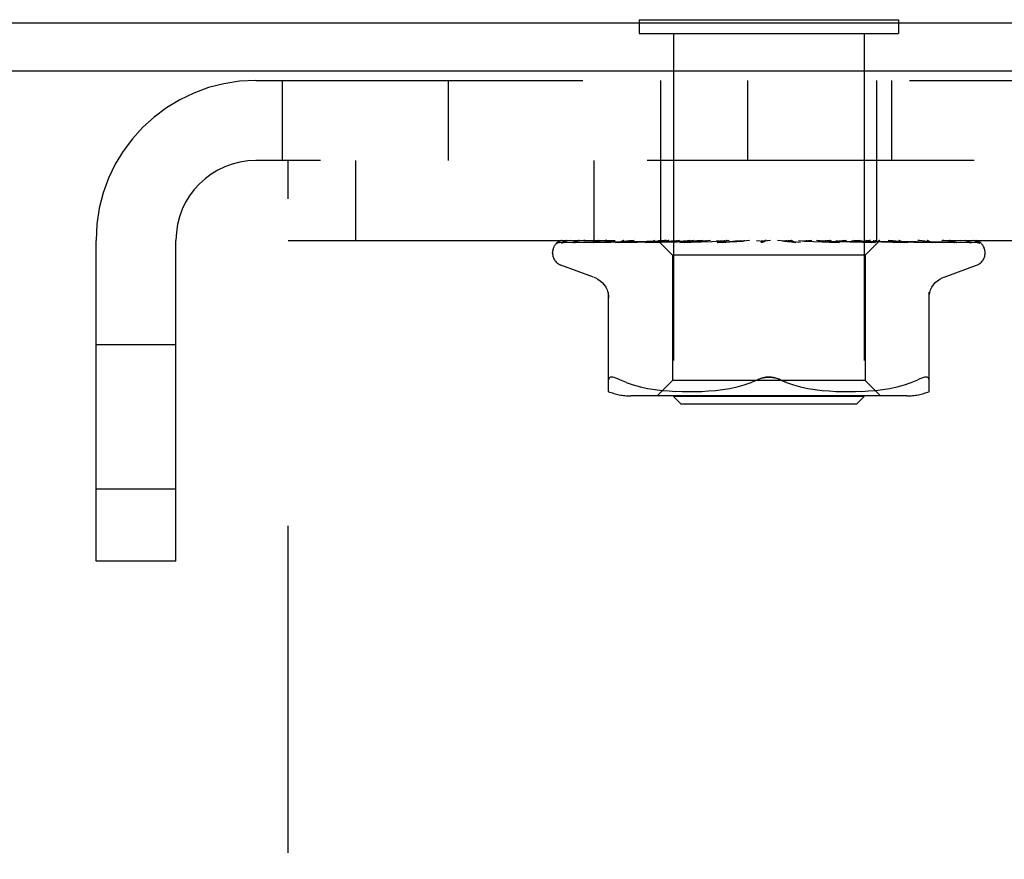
# Model space of a CAD drawing. Header units: inches. Extents: x 0 to 77.3, y 0 to 50.
# Tile 22 of 52: x 42.1 to 43.4, y 29.7 to 30.8. Entities that reach past the tile are written whole.
import ezdxf

# ---------------------------------------------------------------- set-up
doc = ezdxf.new("R2010")
doc.units = ezdxf.units.IN
doc.header["$LTSCALE"] = 4.25
doc.header["$MEASUREMENT"] = 0
doc.linetypes.add('HIDDEN', pattern=[0.2, 0.1, -0.1])
doc.layers.get('0').update_dxf_attribs({"linetype": 'CONTINUOUS'})
doc.layers.add('DEFAULT_2', color=8, linetype='HIDDEN')

msp = doc.modelspace()

# ---------------------------------------------------------------- linework, layer by layer
at = {"color": 7, "linetype": 'Continuous'}
for p, q in [((42.954426, 30.82336), (42.954426, 30.81936)), ((42.954426, 30.82336), (43.291426, 30.82336)), ((43.291426, 30.82336), (43.291426, 30.81936))]:
    msp.add_line(p, q, dxfattribs=at)
at = {"color": 3, "linetype": 'Continuous'}
for p, q in [((39.777926, 30.81936), (49.227926, 30.81936)), ((49.229926, 30.75636), (39.777926, 30.75636))]:
    msp.add_line(p, q, dxfattribs=at)
at = {"layer": 'DEFAULT_2', "color": 8, "linetype": 'HIDDEN'}
for p, q in [((42.954426, 30.81936), (42.954426, 30.80536)), ((43.291426, 30.81936), (43.291426, 30.80536)), ((42.954426, 30.80536), (43.291426, 30.80536)), ((42.998926, 30.80536), (42.998926, 30.33336)), ((43.246926, 30.80536), (43.246926, 30.33336)), ((42.455926, 30.74436), (46.789926, 30.74436)), ((42.489926, 30.74436), (42.489926, 30.64036)), ((42.705926, 30.74436), (42.705926, 30.64036)), ((42.982426, 30.53636), (42.982426, 30.74436)), ((43.095426, 30.64036), (43.095426, 30.74436)), ((43.263426, 30.53636), (43.263426, 30.74436)), ((43.283022, 30.64036), (43.283022, 30.74436)), ((46.789926, 30.64036), (42.455926, 30.64036)), ((42.497926, 28.89036), (42.497926, 30.64036)), ((42.585226, 30.64036), (42.585226, 30.53636)), ((42.895226, 30.64036), (42.895226, 30.53636)), ((42.247926, 30.11936), (42.247926, 30.53636)), ((42.351926, 30.11936), (42.351926, 30.53636)), ((42.497926, 30.53636), (46.747926, 30.53636)), ((42.850359, 30.533717), (42.919194, 30.534717)), ((42.854692, 30.533717), (42.964409, 30.535319)), ((42.855885, 30.533717), (42.923163, 30.534717)), ((42.868727, 30.533717), (42.933244, 30.534717)), ((42.871069, 30.533717), (42.954213, 30.535027)), ((42.891706, 30.533699), (42.891962, 30.533718)), ((42.895364, 30.533717), (42.933665, 30.534392)), ((42.919194, 30.534717), (42.979462, 30.535574)), ((42.923546, 30.533718), (42.990432, 30.535027)), ((42.923583, 30.533721), (42.923551, 30.533718)), ((42.927897, 30.533718), (42.976573, 30.534718)), ((42.933244, 30.534717), (42.98965, 30.535574)), ((42.933665, 30.534392), (42.970275, 30.535027)), ((42.947681, 30.53636), (42.941682, 30.535745)), ((42.954213, 30.535027), (42.989852, 30.535574)), ((42.962358, 30.533718), (43.003627, 30.534718)), ((42.962566, 30.533732), (42.962363, 30.533719)), ((42.970172, 30.534501), (42.962573, 30.533733)), ((42.964174, 30.535319), (42.982006, 30.535574)), ((42.964409, 30.535319), (42.982109, 30.535574)), ((42.967498, 30.533719), (42.993402, 30.534393)), ((42.978807, 30.535348), (42.970172, 30.534501)), ((42.970275, 30.535027), (43.002413, 30.535574)), ((42.978714, 30.53636), (42.979462, 30.535573)), ((42.979435, 30.5356), (42.997676, 30.517359)), ((42.979456, 30.535579), (42.979438, 30.535597)), ((42.979462, 30.535573), (42.979456, 30.535579)), ((42.982109, 30.535573), (42.981981, 30.535597)), ((42.982006, 30.535573), (42.982082, 30.535597)), ((42.989853, 30.535573), (42.989617, 30.535597)), ((42.989651, 30.535573), (42.989817, 30.535597)), ((42.990432, 30.535027), (43.018965, 30.535574)), ((42.993402, 30.534393), (43.018211, 30.535028)), ((42.996871, 30.53636), (42.99942, 30.535977)), ((42.99942, 30.535977), (43.002071, 30.535597)), ((43.002414, 30.535573), (43.002071, 30.535597)), ((43.00212, 30.535573), (43.002362, 30.535597)), ((43.004503, 30.535977), (43.002362, 30.535597)), ((43.003627, 30.534718), (43.039584, 30.535575)), ((43.006766, 30.53636), (43.004503, 30.535977)), ((43.007281, 30.533737), (43.006999, 30.53372)), ((43.007008, 30.53372), (43.063248, 30.535576)), ((43.020277, 30.534935), (43.007286, 30.533738)), ((43.012422, 30.53636), (43.018894, 30.535597)), ((43.01276, 30.533721), (43.030935, 30.534395)), ((43.018211, 30.535028), (43.040031, 30.535575)), ((43.019342, 30.535574), (43.018894, 30.535597)), ((43.018965, 30.535574), (43.019265, 30.535597)), ((43.025052, 30.53636), (43.019265, 30.535597)), ((43.029349, 30.535753), (43.020277, 30.534935)), ((43.036217, 30.53636), (43.029349, 30.535753)), ((43.030935, 30.534395), (43.048381, 30.53503)), ((43.031967, 30.53636), (43.039476, 30.535597)), ((43.040032, 30.535574), (43.039476, 30.535597)), ((43.039584, 30.535574), (43.039914, 30.535597)), ((43.046875, 30.53636), (43.039914, 30.535597)), ((43.048381, 30.53503), (43.063755, 30.535577)), ((43.054799, 30.53636), (43.063075, 30.535597)), ((43.056131, 30.53374), (43.055931, 30.533726)), ((43.055941, 30.533727), (43.089162, 30.535583)), ((43.05614, 30.533741), (43.086, 30.53636)), ((43.062144, 30.533732), (43.071927, 30.534406)), ((43.063756, 30.535576), (43.063075, 30.535597)), ((43.063248, 30.535576), (43.063564, 30.535597)), ((43.071447, 30.53636), (43.063564, 30.535597)), ((43.071927, 30.534406), (43.081374, 30.53504)), ((43.080093, 30.53636), (43.088836, 30.535597)), ((43.081374, 30.53504), (43.089741, 30.535586)), ((43.089162, 30.535582), (43.089359, 30.535597)), ((43.097879, 30.53636), (43.089359, 30.535597)), ((43.106936, 30.53636), (43.11583, 30.535597)), ((43.125217, 30.53636), (43.116367, 30.535597)), ((43.117233, 30.53526), (43.117146, 30.535189)), ((43.11738, 30.535384), (43.117311, 30.535325)), ((43.119398, 30.53636), (43.119022, 30.536166)), ((43.164294, 30.533741), (43.134356, 30.53636)), ((43.142396, 30.535612), (43.147138, 30.535066)), ((43.152472, 30.53636), (43.143613, 30.535597)), ((43.147138, 30.535066), (43.152425, 30.534434)), ((43.152425, 30.534434), (43.157823, 30.533766)), ((43.161363, 30.53636), (43.169602, 30.535597)), ((43.169343, 30.535579), (43.181269, 30.535033)), ((43.16988, 30.535578), (43.169602, 30.535597)), ((43.16988, 30.535578), (43.214815, 30.533722)), ((43.178659, 30.53636), (43.17011, 30.535597)), ((43.181269, 30.535033), (43.194778, 30.534398)), ((43.207781, 30.534349), (43.185014, 30.53636)), ((43.186982, 30.53636), (43.194437, 30.535597)), ((43.194289, 30.535576), (43.194661, 30.53558)), ((43.194289, 30.535576), (43.212971, 30.535029)), ((43.194767, 30.535575), (43.194437, 30.535597)), ((43.194661, 30.53558), (43.194903, 30.535597)), ((43.194767, 30.535575), (43.261804, 30.533719)), ((43.194778, 30.534398), (43.208823, 30.533724)), ((43.202831, 30.53636), (43.194903, 30.535597)), ((43.214527, 30.533741), (43.207781, 30.534349)), ((43.210285, 30.53636), (43.216687, 30.535597)), ((43.212971, 30.535029), (43.234195, 30.534394)), ((43.214819, 30.533722), (43.214555, 30.533739)), ((43.216593, 30.535574), (43.217094, 30.535597)), ((43.216593, 30.535575), (43.241353, 30.535027)), ((43.217007, 30.535575), (43.216687, 30.535597)), ((43.217006, 30.535574), (43.272572, 30.534392)), ((43.224116, 30.53636), (43.217094, 30.535597)), ((43.23043, 30.53636), (43.235549, 30.535597)), ((43.240197, 30.535752), (43.233466, 30.53636)), ((43.234195, 30.534394), (43.256335, 30.533719)), ((43.235486, 30.535574), (43.235881, 30.535597)), ((43.235486, 30.535574), (43.282099, 30.534718)), ((43.235823, 30.535574), (43.235549, 30.535597)), ((43.235823, 30.535574), (43.283955, 30.534718)), ((43.241743, 30.53636), (43.235881, 30.535597)), ((43.249015, 30.534934), (43.240197, 30.535752)), ((43.241353, 30.535027), (43.269523, 30.534393)), ((43.267177, 30.53636), (43.248176, 30.517359)), ((43.261543, 30.533736), (43.249015, 30.534934)), ((43.250297, 30.535573), (43.250586, 30.535597)), ((43.250297, 30.535574), (43.303302, 30.534718)), ((43.250546, 30.535573), (43.25034, 30.535597)), ((43.250546, 30.535574), (43.304677, 30.534718)), ((43.260495, 30.535573), (43.260677, 30.535597)), ((43.260648, 30.535573), (43.260526, 30.535597)), ((43.261803, 30.533719), (43.26155, 30.533735)), ((43.265714, 30.535573), (43.26579, 30.535597)), ((43.265714, 30.535574), (43.325592, 30.534717)), ((43.265765, 30.535573), (43.265738, 30.535597)), ((43.269523, 30.534393), (43.298955, 30.533718)), ((43.272572, 30.534392), (43.303721, 30.533718)), ((43.278107, 30.535319), (43.340626, 30.534392)), ((43.28381, 30.535319), (43.348016, 30.534392)), ((43.283955, 30.534718), (43.339081, 30.533717)), ((43.303578, 30.533728), (43.296427, 30.534497)), ((43.303302, 30.534718), (43.363727, 30.533717)), ((43.303716, 30.533718), (43.303586, 30.533728)), ((43.325877, 30.534717), (43.393958, 30.533717)), ((43.335187, 30.533718), (43.335242, 30.533716)), ((43.339076, 30.533718), (43.339102, 30.533717)), ((43.339102, 30.533717), (43.339171, 30.533712)), ((43.340626, 30.534392), (43.385332, 30.533717)), ((43.371994, 30.534048), (43.394557, 30.533717)), ((43.384483, 30.53373), (43.383278, 30.5344)), ((43.396827, 30.532931), (43.396164, 30.533417)), ((42.841676, 30.519864), (42.841676, 30.520693)), ((42.997676, 30.517359), (42.997676, 30.354336)), ((43.248176, 30.517359), (42.997676, 30.517359)), ((43.248176, 30.517359), (43.248176, 30.354336)), ((43.404176, 30.519864), (43.404176, 30.520693)), ((42.894934, 30.488809), (42.852642, 30.504202)), ((43.350918, 30.488809), (43.39321, 30.504202)), ((42.914593, 30.339852), (42.914593, 30.469074)), ((43.331259, 30.339852), (43.331259, 30.469074)), ((42.351926, 30.40061), (42.247926, 30.40061)), ((42.937638, 30.351666), (42.929176, 30.355271)), ((42.937608, 30.351675), (42.946498, 30.3486)), ((42.94645, 30.348615), (42.955856, 30.346091)), ((42.997676, 30.354336), (42.977676, 30.334336)), ((43.248176, 30.354336), (42.997676, 30.354336)), ((43.081586, 30.346066), (43.090893, 30.348561)), ((43.090845, 30.348547), (43.099762, 30.351632)), ((43.099741, 30.351624), (43.108343, 30.355271)), ((43.146111, 30.351624), (43.137509, 30.355271)), ((43.15496, 30.348561), (43.164267, 30.346066)), ((43.248176, 30.354336), (43.268176, 30.334336)), ((43.289997, 30.346091), (43.299402, 30.348615)), ((43.299354, 30.3486), (43.308244, 30.351675)), ((43.308214, 30.351666), (43.316676, 30.355271)), ((42.955803, 30.346104), (42.965411, 30.344089)), ((42.96536, 30.344098), (42.974948, 30.342577)), ((42.974898, 30.342585), (42.984317, 30.341474)), ((42.984261, 30.341479), (42.993244, 30.340709)), ((42.993162, 30.340715), (43.001894, 30.340226)), ((43.001779, 30.340231), (43.010276, 30.33994)), ((43.010131, 30.339943), (43.018587, 30.339857)), ((43.018417, 30.339857), (43.027013, 30.339937)), ((43.026824, 30.339933), (43.0356, 30.340225)), ((43.035401, 30.340216), (43.044486, 30.340728)), ((43.044291, 30.340714), (43.053584, 30.341512)), ((43.053403, 30.341494), (43.062898, 30.34262)), ((43.062744, 30.342599), (43.072289, 30.344122)), ((43.072168, 30.3441), (43.081669, 30.346085)), ((43.164183, 30.346085), (43.173684, 30.3441)), ((43.173564, 30.344122), (43.183108, 30.342599)), ((43.182955, 30.34262), (43.192449, 30.341494)), ((43.192268, 30.341512), (43.201561, 30.340714)), ((43.201366, 30.340728), (43.210451, 30.340216)), ((43.210252, 30.340225), (43.219028, 30.339933)), ((43.218839, 30.339937), (43.227436, 30.339857)), ((43.227265, 30.339857), (43.235721, 30.339943)), ((43.235576, 30.33994), (43.244073, 30.340231)), ((43.243958, 30.340226), (43.25269, 30.340715)), ((43.252608, 30.340709), (43.261591, 30.341479)), ((43.261535, 30.341474), (43.270954, 30.342585)), ((43.270905, 30.342577), (43.280492, 30.344098)), ((43.280441, 30.344089), (43.290049, 30.346104)), ((43.302519, 30.334336), (42.943334, 30.334336)), ((43.008926, 30.32336), (42.998926, 30.33336)), ((43.246926, 30.33336), (42.998926, 30.33336)), ((43.236926, 30.32336), (43.008926, 30.32336)), ((43.236926, 30.32336), (43.246926, 30.33336)), ((42.351926, 30.21311), (42.247926, 30.21311)), ((42.351926, 30.11936), (42.247926, 30.11936))]:
    msp.add_line(p, q, dxfattribs=at)
for points in [[(42.854385, 30.53636), (42.852863, 30.535904), (42.851553, 30.535433), (42.85032, 30.534907), (42.849139, 30.534311), (42.84799, 30.533607), (42.846863, 30.53274), (42.846019, 30.531915)], [(42.846467, 30.532311), (42.846201, 30.532052), (42.84619, 30.532041), (42.846211, 30.532062), (42.846275, 30.53212), (42.846398, 30.532229), (42.846561, 30.532363), (42.846752, 30.532509), (42.846966, 30.532659), (42.847195, 30.532805), (42.84744, 30.532947), (42.847701, 30.533083), (42.847976, 30.533209), (42.848266, 30.533325), (42.848568, 30.533429), (42.84888, 30.533519), (42.849201, 30.533593), (42.849531, 30.533651), (42.849867, 30.533691), (42.850207, 30.533714), (42.850363, 30.533718)], [(42.852886, 30.53636), (42.852549, 30.536235), (42.852126, 30.536067), (42.851714, 30.535889), (42.851313, 30.535704), (42.850925, 30.535513), (42.850548, 30.535316), (42.850185, 30.535115), (42.849835, 30.534911), (42.849499, 30.534705), (42.849176, 30.534497), (42.848866, 30.534289), (42.848569, 30.534081), (42.848287, 30.533874), (42.848019, 30.53367), (42.847767, 30.53347), (42.847529, 30.533275), (42.847307, 30.533086), (42.847102, 30.532905), (42.846914, 30.532735), (42.846741, 30.532575), (42.84659, 30.532431), (42.846467, 30.532311)], [(42.86468, 30.53636), (42.863031, 30.536045), (42.861079, 30.535635), (42.859211, 30.535204), (42.857423, 30.534754), (42.855713, 30.534283), (42.854087, 30.53379), (42.852982, 30.533426)], [(42.852991, 30.53343), (42.853048, 30.533449), (42.853539, 30.533583), (42.854118, 30.533681), (42.854697, 30.533718)], [(42.853852, 30.533289), (42.853822, 30.533272), (42.853817, 30.533268), (42.853937, 30.533324), (42.854179, 30.53342), (42.854537, 30.533533), (42.85499, 30.533634), (42.855511, 30.5337), (42.855886, 30.533718)], [(42.854196, 30.533499), (42.853948, 30.533347), (42.853852, 30.533289)], [(42.859825, 30.53636), (42.859169, 30.536119), (42.858453, 30.535826), (42.85777, 30.535517), (42.857125, 30.5352), (42.856517, 30.53488), (42.85595, 30.534563), (42.855428, 30.534258), (42.854953, 30.53397), (42.854196, 30.533499)], [(42.867998, 30.533643), (42.868269, 30.533687), (42.868732, 30.533718)], [(42.884123, 30.53636), (42.882293, 30.536101), (42.879675, 30.535707), (42.877101, 30.535296), (42.874576, 30.53487), (42.872101, 30.534429), (42.869681, 30.533974), (42.867999, 30.533642)], [(42.870189, 30.533603), (42.870159, 30.533592), (42.870213, 30.533608), (42.870401, 30.533652), (42.870724, 30.533699), (42.871067, 30.533718)], [(42.871223, 30.534102), (42.870807, 30.533891), (42.870471, 30.533728), (42.870246, 30.533627), (42.870189, 30.533603)], [(42.876198, 30.53636), (42.875567, 30.536133), (42.874837, 30.535844), (42.874136, 30.535542), (42.87347, 30.535234), (42.872839, 30.534927), (42.872249, 30.53463), (42.871223, 30.534102)], [(42.912115, 30.53636), (42.91006, 30.536122), (42.906831, 30.535733), (42.903601, 30.535328), (42.90038, 30.534908), (42.897167, 30.534474), (42.89397, 30.534025), (42.891715, 30.533699)], [(42.891957, 30.533717), (42.969153, 30.535027), (42.986709, 30.535319), (43.002119, 30.535574)], [(42.895503, 30.533815), (42.895375, 30.53377), (42.895189, 30.533713), (42.895135, 30.533701), (42.895219, 30.533711), (42.895363, 30.533718)], [(42.89725, 30.534576), (42.896657, 30.534302), (42.896126, 30.534065), (42.89569, 30.533885), (42.895503, 30.533815)], [(42.901414, 30.53636), (42.901179, 30.536277), (42.900276, 30.535933), (42.899422, 30.535575), (42.898634, 30.535222), (42.89725, 30.534576)], [(42.941682, 30.535745), (42.937899, 30.535341), (42.934082, 30.534924), (42.930232, 30.534492), (42.923592, 30.533722)], [(42.930925, 30.534809), (42.930245, 30.534506), (42.929618, 30.534241), (42.929049, 30.534022), (42.928572, 30.533863), (42.928212, 30.533768), (42.927984, 30.533727), (42.927897, 30.533719), (42.927895, 30.533718)], [(42.93456, 30.53636), (42.934029, 30.536161), (42.933196, 30.535823), (42.9324, 30.535476), (42.930925, 30.534809)], [(42.972607, 30.535575), (42.971017, 30.534839), (42.970257, 30.534505), (42.969529, 30.534214), (42.968865, 30.533985), (42.968285, 30.533829), (42.967819, 30.533746), (42.967497, 30.533719)], [(42.974428, 30.53636), (42.974274, 30.5363), (42.973428, 30.535945), (42.972607, 30.535575)], [(42.976573, 30.534718), (43.00649, 30.53532), (43.019341, 30.535574)], [(42.98955, 30.53636), (42.98713, 30.536137), (42.978807, 30.535348)], [(42.978965, 30.53636), (42.979033, 30.536168), (42.979135, 30.535977), (42.97927, 30.535786), (42.979438, 30.535597)], [(42.979835, 30.53636), (42.980323, 30.536168), (42.980844, 30.535977), (42.981396, 30.535786), (42.981981, 30.535597)], [(42.980688, 30.53636), (42.981052, 30.536087), (42.981364, 30.535871), (42.981628, 30.535711), (42.981838, 30.535612), (42.981989, 30.535574), (42.982006, 30.535573)], [(42.981951, 30.53636), (42.982101, 30.536087), (42.982193, 30.535871), (42.982227, 30.535711), (42.982202, 30.535612), (42.982109, 30.535573)], [(42.983299, 30.53636), (42.982944, 30.536168), (42.982623, 30.535977), (42.982336, 30.535786), (42.982082, 30.535597)], [(42.985877, 30.53636), (42.986767, 30.536168), (42.987688, 30.535977), (42.988638, 30.535786), (42.989617, 30.535597)], [(42.987803, 30.53636), (42.988256, 30.536087), (42.988664, 30.535871), (42.98903, 30.535711), (42.989348, 30.535612), (42.989609, 30.535574), (42.989651, 30.535573)], [(42.992679, 30.53636), (42.991914, 30.536168), (42.991182, 30.535977), (42.990483, 30.535786), (42.989817, 30.535597)], [(42.990284, 30.53636), (42.990318, 30.536087), (42.990292, 30.535871), (42.990206, 30.535711), (42.990063, 30.535612), (42.989853, 30.535573)], [(42.999802, 30.53636), (43.000327, 30.536087), (43.000816, 30.535871), (43.001272, 30.535711), (43.001686, 30.535612), (43.002048, 30.535574), (43.00212, 30.535573)], [(43.003411, 30.53636), (43.003327, 30.536087), (43.003184, 30.535871), (43.002982, 30.535711), (43.002727, 30.535612), (43.002414, 30.535573)], [(43.018243, 30.535739), (43.016892, 30.535059), (43.016194, 30.534725), (43.015477, 30.534412), (43.014761, 30.534141), (43.014056, 30.533925), (43.013409, 30.533788), (43.012857, 30.533726), (43.012748, 30.533721)], [(43.016251, 30.53636), (43.01683, 30.536087), (43.017381, 30.535871), (43.017911, 30.535711), (43.018407, 30.535612), (43.018856, 30.535574), (43.018965, 30.535574)], [(43.019555, 30.53636), (43.018912, 30.536066), (43.018243, 30.535739)], [(43.020858, 30.53636), (43.020658, 30.536087), (43.020405, 30.535871), (43.020094, 30.535711), (43.019735, 30.535612), (43.019342, 30.535574)], [(43.036556, 30.53636), (43.037167, 30.536087), (43.037761, 30.535871), (43.038345, 30.535711), (43.038904, 30.535612), (43.039426, 30.535574), (43.039584, 30.535574)], [(43.041993, 30.53636), (43.041686, 30.536087), (43.04133, 30.535871), (43.040922, 30.535711), (43.040472, 30.535612), (43.040032, 30.535574)], [(43.059982, 30.53636), (43.060603, 30.536087), (43.06122, 30.535871), (43.061836, 30.535711), (43.062439, 30.535612), (43.063013, 30.535574), (43.063248, 30.535576)], [(43.066493, 30.535344), (43.065977, 30.535046), (43.06543, 30.534752), (43.064841, 30.534467), (43.064216, 30.534209), (43.063553, 30.533988), (43.062887, 30.533829), (43.06225, 30.533741), (43.062104, 30.53373)], [(43.066054, 30.53636), (43.06565, 30.536087), (43.065205, 30.535871), (43.064714, 30.535711), (43.06419, 30.535612), (43.063756, 30.535576)], [(43.068254, 30.53636), (43.067995, 30.536221), (43.067487, 30.535933), (43.066493, 30.535344)], [(43.085683, 30.53636), (43.086293, 30.536087), (43.086908, 30.535871), (43.087536, 30.535711), (43.08816, 30.535612), (43.088765, 30.535574), (43.089162, 30.535582)], [(43.089742, 30.535585), (43.089441, 30.535574), (43.088836, 30.535597)], [(43.09217, 30.53636), (43.091684, 30.536087), (43.091166, 30.535871), (43.09061, 30.535711), (43.09003, 30.535612), (43.089742, 30.535585)], [(43.116635, 30.534813), (43.116302, 30.534604), (43.115894, 30.534382), (43.115427, 30.534172), (43.114906, 30.533988), (43.114335, 30.533842), (43.113739, 30.53375), (43.113147, 30.533717), (43.112561, 30.533741)], [(43.11273, 30.53636), (43.113306, 30.536087), (43.113898, 30.535871), (43.114514, 30.535711), (43.115137, 30.535612), (43.115753, 30.535574), (43.116367, 30.535597)], [(43.119022, 30.536166), (43.118847, 30.536087), (43.118275, 30.535871), (43.117673, 30.535711), (43.117059, 30.535612), (43.116447, 30.535574), (43.11583, 30.535597)], [(43.11705, 30.535113), (43.116944, 30.535032), (43.116826, 30.534945), (43.116694, 30.534852), (43.116635, 30.534813)], [(43.116647, 30.534821), (43.116942, 30.535015), (43.117331, 30.535258), (43.117737, 30.535497), (43.118163, 30.535733), (43.11861, 30.535965), (43.119022, 30.536166)], [(43.117371, 30.535378), (43.117187, 30.535223), (43.116948, 30.535035), (43.116647, 30.534821)], [(43.117625, 30.535598), (43.117588, 30.535568), (43.117371, 30.535378)], [(43.117711, 30.535681), (43.117587, 30.535568), (43.117542, 30.535527), (43.117494, 30.535484)], [(43.118586, 30.53636), (43.118338, 30.536191), (43.118137, 30.536042), (43.117972, 30.535909), (43.117853, 30.535807), (43.117767, 30.535731), (43.117711, 30.535681)], [(43.140146, 30.53636), (43.140667, 30.536087), (43.141215, 30.535871), (43.141796, 30.535711), (43.142396, 30.535612)], [(43.142396, 30.535612), (43.142999, 30.535574), (43.143613, 30.535597)], [(43.146753, 30.53636), (43.146158, 30.536087), (43.145551, 30.535871), (43.144927, 30.535711), (43.144301, 30.535612), (43.143687, 30.535574), (43.14308, 30.535597)], [(43.15791, 30.533757), (43.157484, 30.533818), (43.15682, 30.533973), (43.156181, 30.534187), (43.155602, 30.534434), (43.155078, 30.534701), (43.154612, 30.534972), (43.154191, 30.53524), (43.153798, 30.535505), (43.153423, 30.535761), (43.153055, 30.53601), (43.152669, 30.536258), (43.152499, 30.53636)], [(43.166939, 30.53636), (43.167386, 30.536087), (43.16787, 30.535871), (43.168396, 30.535711), (43.168951, 30.535612), (43.169343, 30.535579)], [(43.169343, 30.535579), (43.16952, 30.535574), (43.17011, 30.535597)], [(43.173247, 30.53636), (43.172629, 30.536087), (43.172011, 30.535871), (43.171386, 30.535711), (43.170769, 30.535612), (43.170177, 30.535574), (43.16988, 30.535578)], [(43.192142, 30.53636), (43.19247, 30.536106), (43.192837, 30.5359), (43.193246, 30.535742), (43.193689, 30.535635), (43.19416, 30.535581), (43.194289, 30.535576)], [(43.197923, 30.53636), (43.197304, 30.536087), (43.196696, 30.535871), (43.196093, 30.535711), (43.195509, 30.535612), (43.194959, 30.535574), (43.194767, 30.535575)], [(43.208841, 30.533724), (43.208241, 30.533783), (43.207568, 30.533918), (43.206865, 30.534128), (43.206176, 30.534389), (43.205506, 30.534687), (43.204867, 30.535004), (43.204254, 30.535327), (43.203657, 30.535651), (43.203063, 30.535968), (43.202458, 30.536275), (43.202281, 30.53636)], [(43.214843, 30.53636), (43.215098, 30.536087), (43.215404, 30.535871), (43.215765, 30.535711), (43.216171, 30.535612), (43.216593, 30.535574)], [(43.219888, 30.53636), (43.219286, 30.536085), (43.218711, 30.535869), (43.218158, 30.535711), (43.217634, 30.535613), (43.217145, 30.535575), (43.217007, 30.535575)], [(43.234222, 30.53636), (43.234364, 30.536087), (43.234563, 30.535871), (43.234821, 30.535711), (43.235129, 30.535612), (43.235486, 30.535574)], [(43.238348, 30.53636), (43.237794, 30.536087), (43.237272, 30.535871), (43.236776, 30.535711), (43.236319, 30.535612), (43.235911, 30.535574), (43.235823, 30.535574)], [(43.24669, 30.53636), (43.24765, 30.536168), (43.248579, 30.535977), (43.249475, 30.535786), (43.25034, 30.535597)], [(43.252457, 30.534952), (43.250977, 30.535661), (43.250227, 30.53601), (43.249418, 30.53636)], [(43.249578, 30.53636), (43.249604, 30.536087), (43.249688, 30.535871), (43.249833, 30.535711), (43.250033, 30.535612), (43.250297, 30.535573)], [(43.252637, 30.53636), (43.252146, 30.536087), (43.251696, 30.535871), (43.251282, 30.535711), (43.250914, 30.535612), (43.250601, 30.535574), (43.250546, 30.535573)], [(43.255077, 30.53636), (43.253996, 30.536168), (43.252887, 30.535977), (43.25175, 30.535786), (43.250586, 30.535597)], [(43.256344, 30.53372), (43.256217, 30.533726), (43.255768, 30.533777), (43.255218, 30.53389), (43.254588, 30.534074), (43.253906, 30.534321), (43.253188, 30.53462), (43.252457, 30.534952)], [(43.258477, 30.53636), (43.259039, 30.536168), (43.259568, 30.535977), (43.260064, 30.535786), (43.260526, 30.535597)], [(43.260357, 30.53636), (43.260265, 30.536087), (43.260231, 30.535871), (43.260258, 30.535711), (43.260342, 30.535612), (43.260495, 30.535573)], [(43.260496, 30.535574), (43.339491, 30.534392), (43.362021, 30.534048), (43.383557, 30.533717)], [(43.262237, 30.53636), (43.261828, 30.536087), (43.261466, 30.535871), (43.261149, 30.535711), (43.260884, 30.535612), (43.260677, 30.535574), (43.260648, 30.535573)], [(43.263633, 30.53636), (43.262941, 30.536168), (43.262217, 30.535977), (43.261463, 30.535786), (43.260677, 30.535597)], [(43.265365, 30.53636), (43.265509, 30.536168), (43.265619, 30.535977), (43.265696, 30.535786), (43.265738, 30.535597)], [(43.266168, 30.53636), (43.265962, 30.536087), (43.265812, 30.535871), (43.265719, 30.535711), (43.265684, 30.535612), (43.265708, 30.535574), (43.265714, 30.535573)], [(43.266803, 30.53636), (43.266489, 30.536087), (43.266229, 30.535871), (43.26602, 30.535711), (43.265867, 30.535612), (43.265774, 30.535574), (43.265765, 30.535573)], [(43.267105, 30.53636), (43.266825, 30.536168), (43.266513, 30.535977), (43.266168, 30.535786), (43.26579, 30.535597)], [(43.296427, 30.534497), (43.292307, 30.534928), (43.28824, 30.535345), (43.284228, 30.535748), (43.277935, 30.53636)], [(43.282099, 30.534718), (43.317763, 30.534048), (43.335184, 30.533718)], [(43.294121, 30.53552), (43.293357, 30.535858), (43.292568, 30.536185), (43.292112, 30.53636)], [(43.298957, 30.533719), (43.298766, 30.533734), (43.298451, 30.533787), (43.298022, 30.533894), (43.297499, 30.534063), (43.296901, 30.534288), (43.296256, 30.534557), (43.295571, 30.53486), (43.294121, 30.53552)], [(43.304677, 30.534718), (43.346257, 30.534048), (43.366615, 30.533717)], [(43.339161, 30.533713), (43.336642, 30.534038), (43.33309, 30.534485), (43.329544, 30.534917), (43.32601, 30.535336), (43.322488, 30.53574), (43.31899, 30.536128), (43.316828, 30.53636)], [(43.335242, 30.533716), (43.335236, 30.533717), (43.33511, 30.533741), (43.334832, 30.533817), (43.334417, 30.533961), (43.333891, 30.53417), (43.333292, 30.534429), (43.332629, 30.534728), (43.331918, 30.535054), (43.331156, 30.5354), (43.33033, 30.535759), (43.32945, 30.536115), (43.328787, 30.53636)], [(43.367066, 30.533678), (43.365091, 30.534006), (43.362274, 30.534457), (43.35942, 30.534893), (43.356537, 30.535315), (43.353625, 30.535723), (43.350691, 30.536114), (43.348748, 30.53636)], [(43.361558, 30.534899), (43.360876, 30.535222), (43.360149, 30.535552), (43.359383, 30.535878), (43.35858, 30.53619), (43.358102, 30.53636)], [(43.36423, 30.533666), (43.364235, 30.533665), (43.364167, 30.533687), (43.363973, 30.53376), (43.363661, 30.533893), (43.36325, 30.534081), (43.362755, 30.534318), (43.361558, 30.534899)], [(43.363729, 30.533718), (43.363981, 30.533704), (43.364178, 30.533677), (43.36423, 30.533666)], [(43.366609, 30.533718), (43.366862, 30.533705), (43.367073, 30.533678)], [(43.386449, 30.533573), (43.385063, 30.533914), (43.383047, 30.53438), (43.380958, 30.534831), (43.378803, 30.535263), (43.376581, 30.535681), (43.374294, 30.53608), (43.372567, 30.53636)], [(43.383278, 30.5344), (43.382781, 30.534669), (43.38225, 30.534948), (43.381687, 30.53523), (43.381095, 30.535512), (43.380475, 30.535787), (43.379829, 30.536052), (43.379158, 30.536302), (43.378991, 30.53636)], [(43.383556, 30.533718), (43.383999, 30.533692), (43.384446, 30.533624), (43.384761, 30.533546), (43.384883, 30.533506)], [(43.384883, 30.533506), (43.384939, 30.533486), (43.384987, 30.533467), (43.38492, 30.533499), (43.384747, 30.533588), (43.384483, 30.53373)], [(43.385327, 30.533718), (43.385763, 30.533693), (43.386245, 30.533621), (43.386453, 30.533574)], [(43.397278, 30.53303), (43.396402, 30.533474), (43.395103, 30.534053), (43.393728, 30.534585), (43.392275, 30.53508), (43.390738, 30.535544), (43.389106, 30.53598), (43.387482, 30.53636)], [(43.396164, 30.533417), (43.395818, 30.533664), (43.395422, 30.533937), (43.394986, 30.534225), (43.39451, 30.534525), (43.393997, 30.53483), (43.393449, 30.535136), (43.392867, 30.535439), (43.392253, 30.535732), (43.391607, 30.536013), (43.390932, 30.536276), (43.390699, 30.53636)], [(43.395116, 30.535525), (43.39498, 30.535594), (43.394108, 30.53599), (43.393139, 30.53636)], [(43.393956, 30.533718), (43.394386, 30.533697), (43.394982, 30.533616), (43.395532, 30.533487), (43.39601, 30.533327), (43.396394, 30.533163), (43.396673, 30.533019), (43.396831, 30.532926), (43.396863, 30.532906)], [(43.394553, 30.533718), (43.395184, 30.533677), (43.39579, 30.533575), (43.396352, 30.533422), (43.396854, 30.533233), (43.397286, 30.533025)], [(43.396863, 30.532906), (43.39688, 30.532894), (43.396827, 30.532931)], [(42.895402, 30.488639), (42.897319, 30.487862), (42.900579, 30.486152), (42.903616, 30.484031), (42.906378, 30.481518), (42.908811, 30.478661), (42.910858, 30.475507), (42.912482, 30.47212), (42.913655, 30.468566), (42.91436, 30.464902), (42.914593, 30.461231)], [(43.331259, 30.461231), (43.331493, 30.464902), (43.332197, 30.468566), (43.33337, 30.47212), (43.334994, 30.475507), (43.337041, 30.478661), (43.339474, 30.481518), (43.342237, 30.484031), (43.345273, 30.486152), (43.348533, 30.487862), (43.350451, 30.488639)], [(42.929176, 30.355271), (42.926417, 30.356534), (42.923978, 30.357506), (42.921873, 30.358182), (42.920054, 30.358578), (42.9185, 30.358712), (42.91719, 30.358578), (42.91612, 30.358182), (42.915307, 30.357506), (42.914779, 30.356534), (42.914593, 30.355271)], [(43.108343, 30.355271), (43.110718, 30.356318), (43.113153, 30.357179), (43.115629, 30.357854), (43.118106, 30.358338), (43.120542, 30.358622), (43.122926, 30.358709)], [(43.122926, 30.358709), (43.121018, 30.358651), (43.119096, 30.358475), (43.11716, 30.358176), (43.115249, 30.357767), (43.113394, 30.357252), (43.111612, 30.356654), (43.10993, 30.355996), (43.108343, 30.355271)], [(43.137509, 30.355271), (43.136253, 30.355851), (43.134929, 30.356393), (43.133532, 30.356904), (43.132079, 30.357368), (43.130581, 30.357771), (43.12905, 30.35811), (43.127495, 30.358374), (43.125941, 30.358564), (43.124419, 30.358675), (43.122926, 30.358709)], [(43.122926, 30.358709), (43.125313, 30.358622), (43.127751, 30.358337), (43.130228, 30.357853), (43.132703, 30.357177), (43.135137, 30.356317), (43.137509, 30.355271)], [(43.137509, 30.355271), (43.14609, 30.351632), (43.155008, 30.348547)], [(43.331259, 30.355271), (43.331073, 30.356534), (43.330545, 30.357506), (43.329732, 30.358182), (43.328662, 30.358578), (43.327352, 30.358712), (43.325798, 30.358578), (43.323979, 30.358182), (43.321874, 30.357506), (43.319435, 30.356534), (43.316676, 30.355271)]]:
    msp.add_lwpolyline(points, dxfattribs=at)
for centre, radius, start, end in [((42.455926, 30.53636), 0.208, 90, 180), ((42.455926, 30.53636), 0.104, 90, 180), ((42.858343, 30.520693), 0.016667, 137.764659, 180), ((43.387509, 30.520693), 0.016667, 0, 62.851231), ((42.858343, 30.519864), 0.016667, 180, 250), ((43.387509, 30.519864), 0.016667, 290, 360), ((42.943334, 30.411914), 0.077578, 247.923935, 270), ((43.302519, 30.411914), 0.077578, 270, 292.076065)]:
    msp.add_arc(centre, radius, start, end, dxfattribs=at)

doc.saveas('drawing.dxf')
